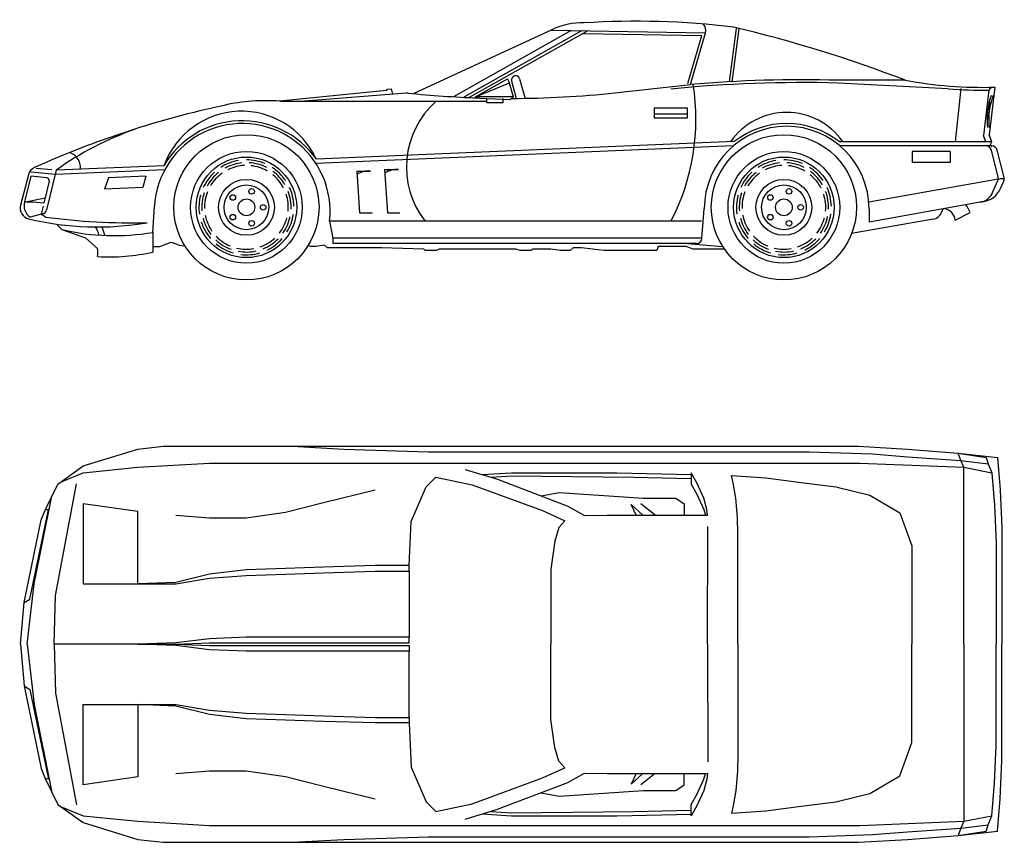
# Model space of a CAD drawing. Header units: millimetres. Extents: x 1343 to 64046, y 44602 to 77982.
# Tile 45 of 68: x 30518 to 34996, y 65503 to 69243. Entities that reach past the tile are written whole.
import ezdxf

# ---------------------------------------------------------------- set-up
doc = ezdxf.new("R2010")
doc.units = ezdxf.units.MM

# ---------------------------------------------------------------- blocks, each defined once
blk = doc.blocks.new('A$C3A036850')
for p, q in [((2413.6, 1136), (1789.8, 847)), ((2504.9, 1134.4), (1969.1, 833)), ((2555.2, 1133.5), (2016.5, 830.5)), ((2580.3, 1133.1), (2040.5, 829.4)), ((2413.6, 1136), (3116.2, 1123.9)), ((2558.4, 1120.8), (3099.3, 1111.4)), ((3047.1, 889), (3116.2, 1123.9)), ((3224.5, 901.2), (3256.6, 1143)), ((3237.1, 899.5), (3269.2, 1141.3)), ((3034.9, 892.6), (3099.3, 1111.4)), ((2069.2, 831.9), (2215.2, 914.4)), ((2215.2, 914.4), (2221.6, 901.7)), ((2221.6, 901.7), (2240.6, 831.9)), ((2233.8, 905), (2255.5, 825.6)), ((2270.6, 915.1), (2294, 829.1)), ((4025, 908.1), (3720.2, 908.1)), ((1665.1, 861.8), (1180.2, 812.8)), ((1665.1, 861.8), (1669.9, 868)), ((1669.9, 868), (1686.3, 869.3)), ((1686.3, 869.3), (1693, 844.2)), ((2069.2, 831.9), (2221.6, 895.4)), ((2704.2, 850.9), (3047.1, 889)), ((4220.1, 869.5), (3719.9, 895.4)), ((4253.6, 628.7), (4279, 870)), ((4404.3, 863.1), (4380, 657)), ((4431.4, 876.3), (4406, 660.4)), ((1180.2, 812.8), (2120, 812.8)), ((1754.2, 849.8), (1292, 812.8)), ((2088.2, 825.5), (2069.2, 831.9)), ((2240.6, 831.9), (2075.5, 831.9)), ((2227.9, 819.2), (2088.2, 825.5)), ((2120, 825.5), (2120, 806.5)), ((2120, 806.5), (2196.2, 806.5)), ((2196.2, 806.5), (2196.2, 825.5)), ((2240.6, 831.9), (2227.9, 819.2)), ((3034.4, 781.1), (2882, 781.1)), ((2882, 781.1), (2882, 736.6)), ((3034.4, 736.6), (3034.4, 781.1)), ((2882, 755.7), (3034.4, 755.7)), ((2882, 736.6), (3034.4, 736.6)), ((3246.4, 628.8), (1346.2, 548.8)), ((4417.9, 628.7), (3724.3, 628.7)), ((4391.3, 628.7), (4380, 657)), ((4418.7, 628.7), (4406, 660.4)), ((4412.3, 616), (4418.7, 628.7)), ((3242.9, 609.6), (1343.9, 529.6)), ((4417.9, 609.6), (3727.5, 609.6)), ((4056.7, 584.2), (4056.7, 533.4)), ((4228.2, 584.2), (4056.7, 584.2)), ((4228.2, 584.2), (4228.2, 533.4)), ((4418.7, 603.3), (4412.3, 616)), ((4447, 467.8), (4416.4, 590.4)), ((4473.7, 465.6), (4442.5, 590.4)), ((142.8, 500.2), (71, 507.4)), ((162.3, 498.9), (118.8, 318.6)), ((656.4, 500.6), (157.7, 479.6)), ((652.5, 519.5), (162.3, 498.9)), ((1529.4, 495.3), (1542.1, 304.8)), ((1529.4, 495.3), (1592.9, 495.3)), ((1656.4, 501.7), (1719.9, 501.7)), ((1656.4, 501.7), (1669.1, 304.8)), ((4228.2, 533.4), (4056.7, 533.4)), ((36, 478.1), (0, 340.1)), ((47, 471.5), (18.1, 355.6)), ((119.5, 464.3), (47, 471.5)), ((157.7, 479.6), (48.8, 490.4)), ((130.6, 448.7), (106.6, 349.3)), ((401.2, 464.5), (381.8, 412.8)), ((570.2, 471.6), (401.2, 464.5)), ((570.2, 471.6), (557.4, 420.2)), ((4447.5, 458.2), (3858.7, 353.7)), ((4422.1, 397.7), (4445.6, 451.5)), ((4444.1, 457.2), (4457.2, 461.4)), ((4457.2, 461.4), (4472.4, 461.4)), ((4457.6, 415.5), (4472.4, 449.3)), ((557.4, 420.2), (381.8, 412.8)), ((112.1, 371.8), (30.8, 355.6)), ((18.1, 355.6), (56.2, 355.6)), ((56.2, 355.6), (106.9, 350.5)), ((103.4, 335.9), (94.3, 298.5)), ((602.3, 215.9), (609.4, 334.8)), ((3099.8, 188.5), (3110.6, 323.9)), ((4382.3, 356.2), (3859.9, 263.4)), ((3859.9, 323.9), (3859.9, 263.4)), ((4189, 306.4), (4196.4, 323.9)), ((100.3, 299.9), (43.5, 285.8)), ((113.4, 285.8), (94.3, 298.5)), ((1542.1, 304.8), (1599.3, 304.8)), ((1669.1, 304.8), (1726.3, 304.8)), ((4151.2, 276.4), (3780.3, 210.5)), ((4251.9, 272.2), (4319.9, 306.7)), ((189.6, 228.6), (164.2, 254)), ((297.5, 190.5), (189.6, 228.6)), ((3097.9, 266.7), (1406.3, 266.7)), ((1406.3, 266.7), (1421.5, 190.5)), ((351, 143), (297.5, 190.5)), ((602.3, 215.9), (602.3, 127)), ((3097.9, 190.5), (1421.5, 190.5)), ((1421.5, 190.5), (1421.5, 165.1)), ((602.3, 152.4), (634.1, 152.4)), ((634.1, 152.4), (684.9, 171.5)), ((684.9, 171.5), (723, 158.8)), ((723, 158.8), (748.2, 154.6)), ((1319.9, 152.4), (1309.3, 157.7)), ((1345.3, 152.4), (1319.9, 152.4)), ((1383.4, 158.8), (1345.3, 152.4)), ((1396.1, 146.1), (1383.4, 158.8)), ((1434.2, 146.1), (1396.1, 146.1)), ((3074.4, 165.1), (1421.5, 165.1)), ((1643.7, 146.1), (1434.2, 146.1)), ((1834.2, 139.7), (1643.7, 146.1)), ((1840.6, 133.4), (1834.2, 139.7)), ((1904.1, 139.7), (1891.4, 133.4)), ((2253.3, 139.7), (1904.1, 139.7)), ((2272.4, 133.4), (2253.3, 139.7)), ((2329.5, 139.7), (2323.2, 133.4)), ((2412.1, 139.7), (2329.5, 139.7)), ((2456.5, 133.4), (2412.1, 139.7)), ((2513.7, 146.1), (2501, 133.4)), ((2551.8, 146.1), (2513.7, 146.1)), ((2602.6, 139.7), (2551.8, 146.1)), ((2653.4, 133.4), (2602.6, 139.7)), ((2901, 152.4), (2894.7, 133.4)), ((3028, 152.4), (2901, 152.4)), ((3059.8, 139.7), (3028, 152.4)), ((3034.4, 165.1), (3193.1, 152.4)), ((3199.5, 139.7), (3059.8, 139.7)), ((1891.4, 133.4), (1840.6, 133.4)), ((2323.2, 133.4), (2272.4, 133.4)), ((2501, 133.4), (2456.5, 133.4)), ((2894.7, 133.4), (2653.4, 133.4))]:
    blk.add_line(p, q)
for centre, radius in [((1027.8, 330.2), 330.2), ((3472.5, 330.2), 330.2), ((1027.8, 330.2), 254), ((3472.5, 330.2), 254), ((1027.8, 330.2), 228.6), ((3472.5, 330.2), 228.6), ((1027.8, 330.2), 127), ((3472.5, 330.2), 127), ((1027.8, 330.2), 101.6), ((1051.3, 402.7), 12.7), ((3472.5, 330.2), 101.6), ((3496.1, 402.7), 12.7), ((966.1, 375), 12.7), ((1027.8, 330.2), 38.1), ((3410.9, 375), 12.7), ((3472.5, 330.2), 38.1), ((1104, 330.2), 12.7), ((3548.7, 330.2), 12.7), ((966.1, 285.4), 12.7), ((1051.3, 257.7), 12.7), ((3410.9, 285.4), 12.7), ((3496.1, 257.7), 12.7)]:
    blk.add_circle(centre, radius)
for centre, radius, start, end in [((2551.8, 860.5), 308.2, 87.6379, 116.6304), ((2803, -2450.5), 3626.8, 83.0171, 93.7709), ((3074.6, 1135.1), 43.1, 344.84, 41.1389), ((1816.8, -4854.8), 6171.5, 69.03434, 76.62932), ((2252.3, 909.6), 19.1, 16.6331, 193.8771), ((3558.3, -5271.6), 6169, 88.49902, 95.58211), ((3558.3, -5271.6), 6181.7, 88.49902, 94.74328), ((4381.5, 2855.2), 1979.5, 259.6229, 271.4428), ((2075.5, 730.3), 997, 332.2924, 9.1623), ((4381.5, 2855.2), 1992.2, 265.3513, 270.6533), ((4425.8, 851.2), 24.6, 79.6835, 151.119), ((1116.7, -43.4), 858.5, 85.7584, 102.8199), ((1758.2, 799.1), 50.8, 84.0418, 94.5726), ((2153.9, 513), 398.5, 131.2052, 218.1657), ((2227.9, 5299.9), 4474.4, 264.0418, 268.1188), ((2227.9, 5299.9), 4474.4, 270.0811, 276.1101), ((4726.9, 729.2), 330.5, 160.6609, 186.138), ((4162.5, 804.5), 247.5, 342.2987, 0.4858), ((4735.2, 729.2), 330.5, 160.6609, 186.138), ((1845.3, -3471.4), 4363.1, 102.1603, 114.089), ((1005.4, 392.5), 374.6, 24.8836, 159.7967), ((3485.2, 450.9), 311.1, 34.8499, 145.1501), ((1008.7, 311.2), 412.8, 35.1472, 149.6775), ((987.6, -652.7), 1416.8, 109.3089, 125.6255), ((1008.7, 311.2), 400.1, 353.6206, 176.6069), ((3485.2, 323.9), 374.6, 0, 180), ((3485.2, 323.9), 387.4, 51.8954, 128.0655), ((4391.7, 584.2), 25.4, 14.0362, 90), ((4417.9, 584.2), 25.4, 14.0362, 90), ((199.9, 510.6), 72.8, 352.9525, 67.5604), ((1027.8, 330.2), 215.9, 99.6402, 122.7273), ((1027.8, 330.2), 215.9, 66.913, 90), ((3472.5, 330.2), 215.9, 99.6402, 122.7273), ((3472.5, 330.2), 215.9, 66.913, 90), ((85.2, 465.3), 50.8, 114.089, 165.3791), ((1027.8, 330.2), 203.2, 95.7471, 119.0528), ((1027.8, 330.2), 190.5, 92.7735, 116.3435), ((1027.8, 330.2), 203.2, 63.0199, 86.3256), ((1027.8, 330.2), 190.5, 60.0462, 83.6162), ((1027.8, 330.2), 215.9, 34.1857, 57.2727), ((1027.8, 330.2), 203.2, 30.2926, 53.5983), ((1585, 392.1), 103.5, 85.6013, 121.8276), ((1712, 398.5), 103.5, 85.6013, 121.8276), ((3472.5, 330.2), 203.2, 95.7471, 119.0528), ((3472.5, 330.2), 190.5, 92.7735, 116.3435), ((3472.5, 330.2), 203.2, 63.0199, 86.3256), ((3472.5, 330.2), 190.5, 60.0462, 83.6162), ((3472.5, 330.2), 215.9, 34.1857, 57.2727), ((3472.5, 330.2), 203.2, 30.2926, 53.5983), ((118.2, 451.6), 12.7, 346.4296, 84.3257), ((1027.8, 330.2), 215.9, 132.3675, 155.4545), ((1027.8, 330.2), 203.2, 128.4744, 151.7801), ((1027.8, 330.2), 190.5, 125.5008, 149.0707), ((1027.8, 330.2), 190.5, 27.3189, 50.8889), ((3472.5, 330.2), 215.9, 132.3675, 155.4545), ((3472.5, 330.2), 203.2, 128.4744, 151.7801), ((3472.5, 330.2), 190.5, 125.5008, 149.0707), ((3472.5, 330.2), 190.5, 27.3189, 50.8889), ((4422.4, 461.7), 25.4, 336.3706, 14.0362), ((4449.1, 459.4), 25.4, 336.3706, 14.0362), ((1027.8, 330.2), 215.9, 1.4584, 24.5455), ((3472.5, 330.2), 215.9, 1.4584, 24.5455), ((4364.5, 456.2), 101.6, 280.0711, 336.3706), ((1027.8, 330.2), 215.9, 165.0948, 188.1818), ((1027.8, 330.2), 203.2, 161.2017, 184.5074), ((1027.8, 330.2), 190.5, 158.228, 181.798), ((1027.8, 330.2), 190.5, 354.5917, 18.1616), ((1027.8, 330.2), 203.2, 357.5653, 20.871), ((3472.5, 330.2), 215.9, 165.0948, 188.1818), ((3472.5, 330.2), 203.2, 161.2017, 184.5074), ((3472.5, 330.2), 190.5, 158.228, 181.798), ((3472.5, 330.2), 190.5, 354.5917, 18.1616), ((3472.5, 330.2), 203.2, 357.5653, 20.871), ((4352.3, 428.2), 76.2, 280.0711, 336.3706), ((49.2, 327.2), 50.8, 165.3791, 256.5074), ((83.2, 339.7), 67, 166.293, 233.6732), ((94.1, 324.6), 25.4, 284.0362, 346.4296), ((4191.6, 264), 60.9, 7.697, 79.4031), ((4176.7, 250.9), 153.6, 21.3011, 36.1979), ((349.6, 1579.2), 1338.3, 256.5074, 279.7817), ((511, 3300.2), 3040.5, 262.4853, 271.242), ((1027.8, 330.2), 203.2, 193.9289, 217.2347), ((1027.8, 330.2), 190.5, 190.9553, 214.5253), ((1027.8, 330.2), 190.5, 321.8644, 345.4344), ((1027.8, 330.2), 203.2, 324.838, 348.1438), ((1027.8, 330.2), 215.9, 328.7311, 351.8182), ((3472.5, 330.2), 203.2, 193.9289, 217.2347), ((3472.5, 330.2), 190.5, 190.9553, 214.5253), ((3472.5, 330.2), 190.5, 321.8644, 345.4344), ((3472.5, 330.2), 203.2, 324.838, 348.1438), ((3472.5, 330.2), 215.9, 328.7311, 351.8182), ((4142.3, 326.4), 50.8, 280.0711, 336.8014), ((428, 1262.2), 1060.7, 257.0134, 279.4618), ((205.4, 164), 157, 14.6964, 29.4979), ((205.4, 164), 182.4, 12.1507, 24.9923), ((1027.8, 330.2), 215.9, 197.8221, 220.9091), ((3472.5, 330.2), 215.9, 197.8221, 220.9091), ((1027.8, 330.2), 203.2, 226.6562, 249.9619), ((1027.8, 330.2), 190.5, 223.6826, 247.2525), ((1027.8, 330.2), 190.5, 289.1371, 312.7071), ((1027.8, 330.2), 203.2, 292.1108, 315.4165), ((1027.8, 330.2), 215.9, 296.0039, 319.0909), ((3074.4, 190.5), 25.4, 270, 355.4261), ((3472.5, 330.2), 203.2, 226.6562, 249.9619), ((3472.5, 330.2), 190.5, 223.6826, 247.2525), ((3472.5, 330.2), 190.5, 289.1371, 312.7071), ((3472.5, 330.2), 203.2, 292.1108, 315.4165), ((3472.5, 330.2), 215.9, 296.0039, 319.0909), ((205.4, 123.9), 146.9, 352.9627, 7.475), ((1027.8, 330.2), 215.9, 230.5493, 253.6364), ((1027.8, 330.2), 190.5, 256.4098, 279.9798), ((3472.5, 330.2), 215.9, 230.5493, 253.6364), ((3472.5, 330.2), 190.5, 256.4098, 279.9798), ((402, 1005.2), 900.7, 266.7673, 282.8532), ((1027.8, 330.2), 203.2, 259.3835, 282.6892), ((1027.8, 330.2), 215.9, 263.2766, 286.3636), ((3472.5, 330.2), 203.2, 259.3835, 282.6892), ((3472.5, 330.2), 215.9, 263.2766, 286.3636)]:
    blk.add_arc(centre, radius, start, end)
blk = doc.blocks.new('A$C083F3CBD')
for p, q in [((534.4, 1788.2), (649.8, 1800.7)), ((649.8, 1800.7), (1237.2, 1800.7)), ((1237.2, 1800.7), (1470.3, 1788.2)), ((1237.2, 1800.7), (1818.4, 1800.7)), ((1818.4, 1800.7), (3064.3, 1800.7)), ((3064.3, 1800.7), (3498.4, 1800.7)), ((3498.4, 1800.7), (3811.3, 1800.7)), ((3811.3, 1800.7), (4035.3, 1788.2)), ((285.4, 1711.2), (534.4, 1788.2)), ((1470.3, 1788.2), (1853.9, 1775.2)), ((1853.9, 1775.2), (3060.9, 1775.2)), ((3060.9, 1775.2), (3587.8, 1775.2)), ((3587.8, 1775.2), (3875.2, 1765.6)), ((3875.2, 1765.6), (4035.3, 1753.1)), ((4035.3, 1788.2), (4265.1, 1768.9)), ((4035.3, 1753.1), (4278, 1736.7)), ((4265.1, 1768.9), (4392.9, 1749.7)), ((4265.1, 1768.9), (4443.9, 1749.7)), ((4278, 1736.7), (4265.1, 1768.9)), ((4392.9, 1749.7), (4401.6, 1720.9)), ((4443.9, 1749.7), (4456.9, 1602.6)), ((170.6, 1629.1), (285.4, 1711.2)), ((285.4, 1679.5), (534.4, 1705)), ((534.4, 1705), (860.3, 1724.2)), ((860.3, 1724.2), (1889, 1724.2)), ((1889, 1724.2), (3057.6, 1724.2)), ((3057.6, 1724.2), (3587.8, 1724.2)), ((3587.8, 1724.2), (3818, 1724.2)), ((3818, 1724.2), (4290.5, 1705)), ((4278, 1736.7), (4401.6, 1720.9)), ((4290.5, 1705), (4278, 1736.7)), ((4290.5, 900.3), (4290.5, 1705)), ((4290.5, 1705), (4418.4, 1679.5)), ((4401.6, 1720.9), (4418.4, 1679.5)), ((189.3, 1640.6), (285.4, 1679.5)), ((1845.8, 1617), (1889, 1660.3)), ((1889, 1660.3), (2054.9, 1625.2)), ((2023.1, 1695.4), (2169.7, 1650.7)), ((2100, 1671.8), (2233.7, 1679.5)), ((2139.5, 1659.8), (2233.7, 1666.5)), ((2233.7, 1679.5), (2712.9, 1679.5)), ((2233.7, 1666.5), (2789.3, 1660.3)), ((2712.9, 1679.5), (3050.8, 1672.8)), ((2789.3, 1660.3), (3050.8, 1654)), ((3051.3, 1679.5), (3051.3, 1628.1)), ((3076.8, 1634.8), (3051.3, 1679.5)), ((3233.5, 1668.5), (3390.7, 1657.9)), ((3241.7, 1634.8), (3233.5, 1668.5)), ((3390.7, 1657.9), (3550.8, 1635.8)), ((4418.4, 1679.5), (4430.9, 1532.4)), ((112.4, 1509.8), (170.6, 1629.1)), ((159.3, 1122.2), (254.8, 1629.8)), ((1777, 1458.9), (1845.8, 1617)), ((2054.9, 1625.2), (2374.5, 1507.9)), ((2169.7, 1650.7), (2489.4, 1529.1)), ((3051.3, 1628.1), (3076.8, 1583.4)), ((3109, 1564.6), (3076.8, 1634.8)), ((3254.2, 1564.6), (3241.7, 1634.8)), ((3550.8, 1635.8), (3709.4, 1616.1)), ((3709.4, 1616.1), (3862.7, 1578.1)), ((1378, 1545.4), (1614.1, 1602.6)), ((2368.3, 1575.2), (2450.9, 1590.1)), ((2450.9, 1590.1), (2834.1, 1564.6)), ((3076.8, 1583.4), (3109, 1513.2)), ((3862.7, 1578.1), (3999.7, 1498.3)), ((4456.9, 1602.6), (4463.1, 1430.5)), ((62.4, 1174.8), (141.2, 1567)), ((285.4, 1539.2), (285.4, 1174.8)), ((534.4, 1503.6), (285.4, 1539.2)), ((1205.5, 1500.7), (1378, 1545.4)), ((2489.4, 1529.1), (2564.9, 1486.3)), ((2777.3, 1535.8), (2831.6, 1487.7)), ((2799.9, 1487.7), (2777.3, 1535.8)), ((2886.4, 1487.7), (2821.6, 1538.7)), ((2834.1, 1564.6), (2981.1, 1564.6)), ((2981.1, 1564.6), (3019.6, 1538.7)), ((3019.6, 1538.7), (3019.6, 1487.7)), ((3121.5, 1513.2), (3109, 1564.6)), ((3259, 1513.2), (3254.2, 1564.6)), ((4430.9, 1532.4), (4437.6, 1359.9)), ((42.7, 1106.1), (128.3, 1513.2)), ((94.1, 1465.6), (112.4, 1509.8)), ((128.3, 1513.2), (112.4, 1509.8)), ((534.4, 1174.8), (534.4, 1503.6)), ((707, 1487.7), (860.3, 1475.2)), ((1026.7, 1475.2), (1205.5, 1500.7)), ((2374.5, 1507.9), (2476.4, 1462.3)), ((2564.9, 1486.3), (2669.2, 1487.2)), ((2669.2, 1487.2), (3125.8, 1487.2)), ((3109, 1513.2), (3115.3, 1487.7)), ((3125.8, 1487.2), (3121.5, 1513.2)), ((3261.4, 1475.2), (3259, 1513.2)), ((3999.7, 1498.3), (4054, 1347.4)), ((17.2, 1089.7), (94.1, 1465.6)), ((860.3, 1475.2), (1026.7, 1475.2)), ((1767.4, 1258), (1777, 1458.9)), ((2476.4, 1462.3), (2448.5, 1432)), ((3125.8, 900.3), (3126.3, 1435.3)), ((3262.8, 1404.6), (3261.4, 1475.2)), ((2448.5, 1432), (2430.8, 1369.5)), ((3262.8, 900.3), (3262.8, 1404.6)), ((4463.1, 1430.5), (4463.1, 900.3)), ((2430.8, 1369.5), (2413, 1242.1)), ((4054, 1347.4), (4054, 900.3)), ((4437.6, 1359.9), (4437.6, 900.3)), ((1614.1, 1258), (1378, 1251.2)), ((1767.4, 1258), (1614.1, 1258)), ((1767.4, 1232.5), (1767.4, 1258)), ((860.3, 1219.5), (707, 1181.1)), ((1026.7, 1238.7), (860.3, 1219.5)), ((860.3, 1200.3), (1026.7, 1213.3)), ((1205.5, 1245), (1026.7, 1238.7)), ((1026.7, 1213.3), (1205.5, 1219.5)), ((1378, 1251.2), (1205.5, 1245)), ((1205.5, 1219.5), (1378, 1225.8)), ((1378, 1225.8), (1614.1, 1232.5)), ((1614.1, 1232.5), (1767.4, 1232.5)), ((1767.4, 1232.5), (1767.4, 932.1)), ((2413, 1242.1), (2413, 900.3)), ((30.2, 900.3), (62.4, 1174.8)), ((285.4, 1174.8), (534.4, 1174.8)), ((707, 1181.1), (534.4, 1174.8)), ((534.4, 1174.8), (707, 1174.8)), ((707, 1174.8), (860.3, 1200.3)), ((153.3, 900.3), (159.3, 1122.2)), ((0, 900.3), (17.2, 1089.7)), ((17.2, 1089.7), (42.7, 1106.1)), ((0, 900.3), (17.2, 710.9)), ((30.2, 900.3), (62.4, 625.9)), ((534.4, 900.3), (153.3, 900.3)), ((153.3, 900.3), (159.3, 678.4)), ((534.4, 900.3), (153.3, 900.3)), ((707, 906.6), (534.4, 900.3)), ((534.4, 900.3), (707, 900.3)), ((707, 894.1), (534.4, 900.3)), ((534.4, 900.3), (707, 900.3)), ((860.3, 925.8), (707, 906.6)), ((707, 900.3), (860.3, 906.6)), ((707, 900.3), (860.3, 894.1)), ((1026.7, 932.1), (860.3, 925.8)), ((860.3, 906.6), (1767.4, 906.6)), ((1378, 932.1), (1026.7, 932.1)), ((1614.1, 932.1), (1378, 932.1)), ((1767.4, 932.1), (1614.1, 932.1)), ((1767.4, 906.6), (1767.4, 932.1)), ((2413, 558.6), (2413, 900.3)), ((3125.8, 900.3), (3126.3, 365.3)), ((3262.8, 900.3), (3262.8, 396.1)), ((4054, 453.3), (4054, 900.3)), ((4290.5, 900.3), (4290.5, 95.7)), ((4437.6, 440.8), (4437.6, 900.3)), ((4463.1, 370.1), (4463.1, 900.3)), ((860.3, 874.9), (707, 894.1)), ((860.3, 894.1), (1767.4, 894.1)), ((1026.7, 868.6), (860.3, 874.9)), ((1378, 868.6), (1026.7, 868.6)), ((1614.1, 868.6), (1378, 868.6)), ((1767.4, 868.6), (1614.1, 868.6)), ((1767.4, 894.1), (1767.4, 868.6)), ((1767.4, 568.2), (1767.4, 868.6)), ((17.2, 710.9), (42.7, 694.6)), ((17.2, 710.9), (94.1, 335)), ((42.7, 694.6), (128.3, 287.5)), ((159.3, 678.4), (254.8, 170.9)), ((62.4, 625.9), (141.2, 233.6)), ((285.4, 625.9), (534.4, 625.9)), ((285.4, 261.5), (285.4, 625.9)), ((534.4, 625.9), (707, 625.9)), ((707, 619.6), (534.4, 625.9)), ((534.4, 625.9), (534.4, 297.1)), ((707, 625.9), (860.3, 600.4)), ((860.3, 581.2), (707, 619.6)), ((860.3, 600.4), (1026.7, 587.4)), ((1026.7, 587.4), (1205.5, 581.2)), ((1026.7, 561.9), (860.3, 581.2)), ((1205.5, 555.7), (1026.7, 561.9)), ((1205.5, 581.2), (1378, 574.9)), ((1378, 549.4), (1205.5, 555.7)), ((1378, 574.9), (1614.1, 568.2)), ((1614.1, 542.7), (1378, 549.4)), ((1614.1, 568.2), (1767.4, 568.2)), ((1767.4, 542.7), (1614.1, 542.7)), ((1767.4, 568.2), (1767.4, 542.7)), ((1767.4, 542.7), (1777, 341.8)), ((2430.8, 431.2), (2413, 558.6)), ((3999.7, 302.4), (4054, 453.3)), ((2448.5, 368.7), (2430.8, 431.2)), ((4430.9, 268.2), (4437.6, 440.8)), ((2476.4, 338.4), (2448.5, 368.7)), ((3262.8, 396.1), (3261.4, 325.4)), ((4456.9, 198), (4463.1, 370.1)), ((94.1, 335), (112.4, 290.8)), ((707, 312.9), (860.3, 325.4)), ((860.3, 325.4), (1026.7, 325.4)), ((1026.7, 325.4), (1205.5, 299.9)), ((1777, 341.8), (1845.8, 183.6)), ((2374.5, 292.7), (2476.4, 338.4)), ((2489.4, 271.6), (2564.9, 314.4)), ((2564.9, 314.4), (2669.2, 313.4)), ((3261.4, 325.4), (3259, 287.5)), ((128.3, 287.5), (112.4, 290.8)), ((112.4, 290.8), (170.6, 171.6)), ((534.4, 297.1), (285.4, 261.5)), ((1205.5, 299.9), (1378, 255.2)), ((2054.9, 175.5), (2374.5, 292.7)), ((2169.7, 150), (2489.4, 271.6)), ((2669.2, 313.4), (3125.8, 313.4)), ((2777.3, 264.9), (2831.6, 312.9)), ((2799.9, 312.9), (2777.3, 264.9)), ((2886.4, 312.9), (2821.6, 262)), ((3019.6, 262), (3019.6, 312.9)), ((3076.8, 217.3), (3109, 287.5)), ((3109, 287.5), (3115.3, 312.9)), ((3121.5, 287.5), (3109, 236)), ((3125.8, 313.4), (3121.5, 287.5)), ((3259, 287.5), (3254.2, 236)), ((3862.7, 222.6), (3999.7, 302.4)), ((1378, 255.2), (1614.1, 198)), ((2368.3, 225.4), (2450.9, 210.5)), ((2450.9, 210.5), (2834.1, 236)), ((2834.1, 236), (2981.1, 236)), ((2981.1, 236), (3019.6, 262)), ((3109, 236), (3076.8, 165.8)), ((3254.2, 236), (3241.7, 165.8)), ((4418.4, 121.1), (4430.9, 268.2)), ((1845.8, 183.6), (1889, 140.4)), ((3051.3, 172.6), (3076.8, 217.3)), ((3550.8, 164.9), (3709.4, 184.6)), ((3709.4, 184.6), (3862.7, 222.6)), ((4443.9, 51), (4456.9, 198)), ((170.6, 171.6), (285.4, 89.4)), ((189.3, 160.1), (285.4, 121.1)), ((1889, 140.4), (2054.9, 175.5)), ((2023.1, 105.3), (2169.7, 150)), ((2139.5, 140.8), (2233.7, 134.1)), ((2233.7, 134.1), (2789.3, 140.4)), ((2789.3, 140.4), (3050.8, 146.6)), ((3051.3, 121.1), (3051.3, 172.6)), ((3076.8, 165.8), (3051.3, 121.1)), ((3241.7, 165.8), (3233.5, 132.2)), ((3233.5, 132.2), (3390.7, 142.8)), ((3390.7, 142.8), (3550.8, 164.9)), ((285.4, 121.1), (534.4, 95.7)), ((534.4, 95.7), (860.3, 76.4)), ((2100, 128.8), (2233.7, 121.1)), ((2233.7, 121.1), (2712.9, 121.1)), ((2712.9, 121.1), (3050.8, 127.9)), ((3818, 76.4), (4290.5, 95.7)), ((4290.5, 95.7), (4278, 63.9)), ((4290.5, 95.7), (4418.4, 121.1)), ((4401.6, 79.8), (4418.4, 121.1)), ((285.4, 89.4), (534.4, 12.5)), ((860.3, 76.4), (1889, 76.4)), ((1889, 76.4), (3057.6, 76.4)), ((3057.6, 76.4), (3587.8, 76.4)), ((3587.8, 76.4), (3818, 76.4)), ((3875.2, 35.1), (4035.3, 47.6)), ((4035.3, 47.6), (4278, 63.9)), ((4278, 63.9), (4265.1, 31.7)), ((4265.1, 31.7), (4443.9, 51)), ((4265.1, 31.7), (4392.9, 51)), ((4278, 63.9), (4401.6, 79.8)), ((4392.9, 51), (4401.6, 79.8)), ((534.4, 12.5), (649.8, 0)), ((649.8, 0), (1237.2, 0)), ((1237.2, 0), (1470.3, 12.5)), ((1237.2, 0), (1818.4, 0)), ((1470.3, 12.5), (1853.9, 25.5)), ((1818.4, 0), (3064.3, 0)), ((1853.9, 25.5), (3060.9, 25.5)), ((3060.9, 25.5), (3587.8, 25.5)), ((3064.3, 0), (3498.4, 0)), ((3498.4, 0), (3811.3, 0)), ((3587.8, 25.5), (3875.2, 35.1)), ((3811.3, 0), (4035.3, 12.5)), ((4035.3, 12.5), (4265.1, 31.7))]:
    blk.add_line(p, q)

msp = doc.modelspace()

# ---------------------------------------------------------------- block references
for name, p in [('A$C3A036850', (30521.2, 68059.4)), ('A$C083F3CBD', (30521.2, 65502.5))]:
    msp.add_blockref(name, p)

doc.saveas('drawing.dxf')
